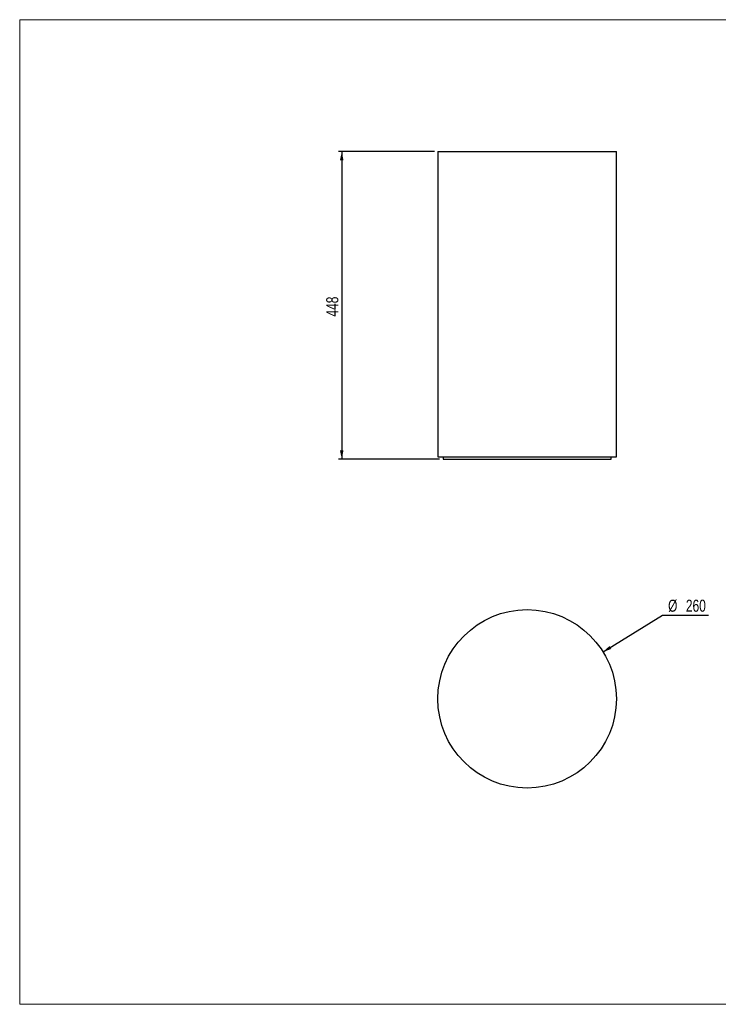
# Model space of a CAD drawing. Header units: millimetres. Extents: x 25 to 2075, y 25 to 1460.
# Tile 1 of 2: x 25 to 1043, y 25 to 1460. Entities that reach past the tile are written whole.
import ezdxf

# ---------------------------------------------------------------- set-up
doc = ezdxf.new("R2010")
doc.units = ezdxf.units.MM
doc.header["$LTSCALE"] = 5
doc.layers.add('ANNOTAZIONI', color=8, linetype='Continuous')
doc.styles.add('SLDTEXTSTYLE4', font='ARIALN.TTF', dxfattribs={"width": 0.87})
doc.dimstyles.new('SLDDIMSTYLE0', dxfattribs={"dimtxt": 17.5, "dimasz": 12.5, "dimexe": 0, "dimexo": 0.0625, "dimgap": 4.375, "dimtad": 1, "dimdec": 1, "dimrnd": 1e-09, "dimzin": 12, "dimdsep": 46, "dimtxsty": 'SLDTEXTSTYLE4', "dimsah": 1, "dimcen": 0.09, "dimadec": 0, "dimazin": 3, "dimtfac": 1, "dimtdec": 1, "dimtofl": 0, "dimtmove": 0, "dimatfit": 3, "dimfxl": 1, "dimfrac": 2, "dimtolj": 1, "dimtzin": 12, "dimarcsym": 0})
doc.dimstyles.new('SLDDIMSTYLE1', dxfattribs={"dimtxt": 17.5, "dimasz": 12.5, "dimexe": 0, "dimexo": 0.0625, "dimgap": 4.375, "dimtad": 0, "dimtih": 1, "dimtoh": 1, "dimdec": 1, "dimrnd": 1e-09, "dimzin": 12, "dimdsep": 46, "dimtxsty": 'SLDTEXTSTYLE4', "dimsah": 1, "dimcen": 0, "dimadec": 0, "dimazin": 3, "dimtfac": 1, "dimtdec": 1, "dimtofl": 0, "dimtmove": 0, "dimatfit": 3, "dimfxl": 1, "dimfrac": 2, "dimtolj": 1, "dimtzin": 12, "dimarcsym": 0})

# ---------------------------------------------------------------- blocks, each defined once
blk = doc.blocks.new('_D')
at = {"layer": 'ANNOTAZIONI'}
for p, q in [((629.1, 1267.7), (489.1, 1267.7)), ((494.1, 1267.7), (494.1, 819.7)), ((636.6, 819.7), (489.1, 819.7))]:
    blk.add_line(p, q, dxfattribs=at)
for points in [[(494.1, 1267.7), (491.5, 1255.2), (496.6, 1255.2)], [(494.1, 819.7), (496.6, 832.2), (491.5, 832.2)]]:
    blk.add_solid(points, dxfattribs=at)
at = {"layer": 'ANNOTAZIONI', "insert": (471.5, 1027.3), "char_height": 17.5, "attachment_point": 1, "rotation": 90, "style": 'SLDTEXTSTYLE4'}
blk.add_mtext('448', dxfattribs=at)
blk = doc.blocks.new('_D_1')
at = {"layer": 'ANNOTAZIONI'}
for p, q in [((874.7, 538.5), (961.5, 592.1)), ((961.5, 592.1), (1028.2, 592.1))]:
    blk.add_line(p, q, dxfattribs=at)
blk.add_solid([(874.7, 538.5), (886.7, 542.9), (884, 547.2)], dxfattribs=at)
at = {"layer": 'ANNOTAZIONI', "char_height": 17.5, "attachment_point": 1, "style": 'SLDTEXTSTYLE4'}
for s, insert in [('%%c', (969.4, 614.7)), ('260', (995.3, 614.7))]:
    blk.add_mtext(s, dxfattribs=dict(at, insert=insert))

msp = doc.modelspace()

# ---------------------------------------------------------------- linework, layer by layer
at = {"color": 7, "linetype": 'Continuous', "lineweight": 18}
for p, q in [((2075, 1460), (25, 1460)), ((25, 1460), (25, 25)), ((25, 25), (2075, 25))]:
    msp.add_line(p, q, dxfattribs=at)
at = {"color": 7, "linetype": 'Continuous', "lineweight": 25}
for p, q in [((634.08, 1267.74), (634.08, 822.74)), ((634.08, 1267.74), (764.08, 1267.74)), ((764.08, 1267.74), (894.08, 1267.74)), ((894.08, 822.74), (894.08, 1267.74)), ((634.08, 822.74), (764.08, 822.74)), ((641.58, 822.74), (641.58, 819.74)), ((641.58, 819.74), (764.08, 819.74)), ((764.08, 822.74), (894.08, 822.74)), ((764.08, 819.74), (886.58, 819.74)), ((886.58, 819.74), (886.58, 822.74))]:
    msp.add_line(p, q, dxfattribs=at)
msp.add_circle((764.08, 470.19), 130, dxfattribs=at)

# ---------------------------------------------------------------- dimensions: what is measured, and where the dimension line sits
at = {"layer": 'ANNOTAZIONI'}
dim = msp.add_linear_dim(base=(494.08, 819.74), p1=(634.08, 1267.74), p2=(641.58, 819.74), angle=90, dimstyle='SLDDIMSTYLE0', dxfattribs=at)
dim.commit()
dim.dimension.update_dxf_attribs({"geometry": '_D', "text_midpoint": (494.08, 1043.74), "dimtype": 160})
dim = msp.add_diameter_dim_2p(p1=(653.47, 401.89), p2=(874.69, 538.5), dimstyle='SLDDIMSTYLE1', dxfattribs=at)
dim.commit()
dim.dimension.update_dxf_attribs({"geometry": '_D_1', "text_midpoint": (998.82, 605.72), "dimtype": 163})

doc.saveas('drawing.dxf')
